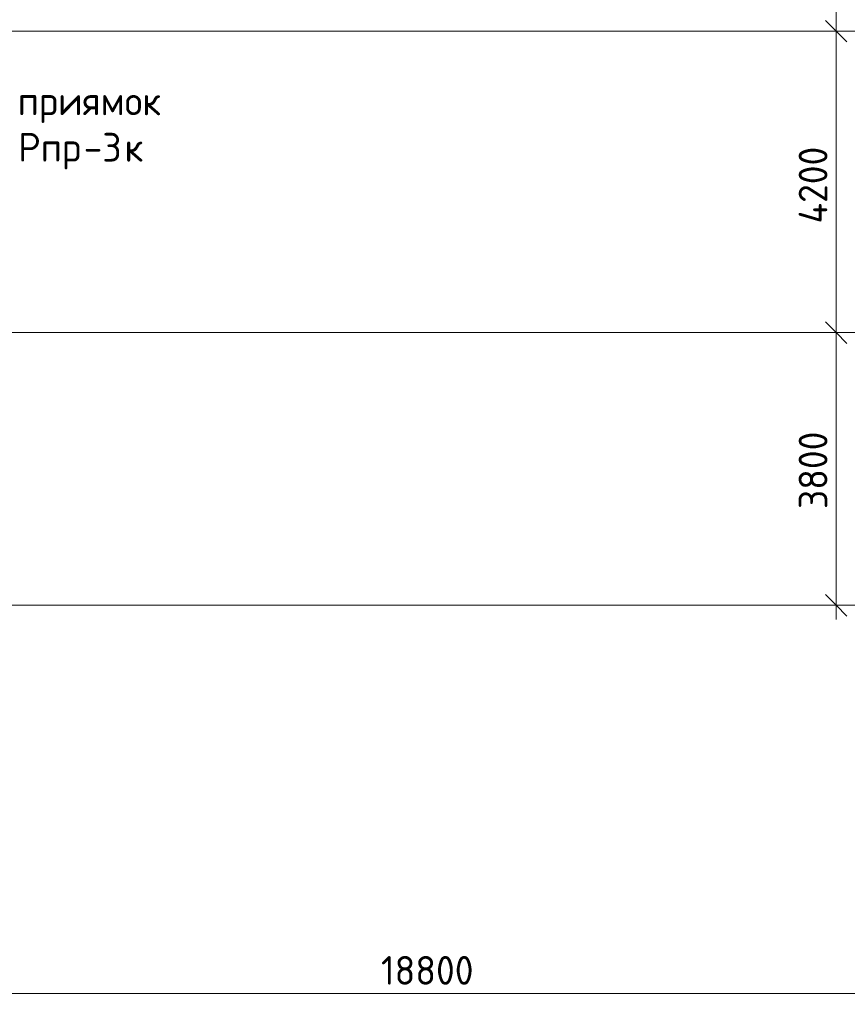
# Model space of a CAD drawing. Header units: millimetres. Extents: x -9064 to 167246, y -7619 to 134351.
# Tile 70 of 112: x 133277 to 144806, y -5560 to 8160. Entities that reach past the tile are written whole.
import ezdxf

# ---------------------------------------------------------------- set-up
doc = ezdxf.new("R2010")
doc.units = ezdxf.units.MM
doc.linetypes.add('4_ Штрихпунктир_ 10 х 2 мм', pattern=[14, 10, -2, 0, -2])
for name, color, linetype, lineweight in [('A-ANNO-DIMS', 7, 'Continuous', 5), ('A-ANNO-DIMS-200', 7, 'Continuous', 5), ('G-ANNO-TEXT', 7, 'Continuous', 5), ('M-EQPM-IDEN', 7, 'Continuous', 5), ('S-GRID', 7, 'Continuous', 5)]:
    doc.layers.add(name, color=color, linetype=linetype, lineweight=lineweight)
doc.styles.add('GOST Common_2', font='GOST_Common.ttf', dxfattribs={"height": 400})
doc.dimstyles.new('2_мм', dxfattribs={"dimscale": 304.8, "dimtxt": 402.285999, "dimasz": 0.984252, "dimexe": 0.656168, "dimexo": 0.984252, "dimgap": 0, "dimtad": 1, "dimdec": 0, "dimdsep": 46, "dimtxsty": 'GOST Common_2', "dimblk1": 'OBLIQUE', "dimblk2": 'OBLIQUE', "dimsah": 1, "dimcen": 0.09, "dimdle": 0.656168, "dimadec": 5, "dimazin": 2, "dimtfac": 1, "dimtdec": 4, "dimtix": 1, "dimtmove": 0, "dimatfit": 3, "dimfxl": 1, "dimtvp": 1, "dimtolj": 1, "dimtzin": 0, "dimarcsym": 2})

# ---------------------------------------------------------------- blocks, each defined once
blk = doc.blocks.new('DIMBLOCK56-Маркировочный план-схема -2 этажа на отм_-9_600')
at = {"layer": 'A-ANNO-DIMS-200', "lineweight": 25}
for p, q in [((144651, 3800), (144501, 3950)), ((144651, 3800), (144801, 3650)), ((144651, 0), (144501, 150)), ((144651, 0), (144801, -150))]:
    blk.add_line(p, q, dxfattribs=at)
at = {"layer": 'A-ANNO-DIMS-200'}
for p, q in [((144739, 3800), (144451, 3800)), ((144651, -200), (144651, 3800)), ((144651, 3800), (144739, 3800)), ((144739, 0), (144451, 0)), ((144651, 0), (144739, 0))]:
    blk.add_line(p, q, dxfattribs=at)
at = {"layer": 'A-ANNO-DIMS-200', "color": 0, "insert": (144129, 1341), "char_height": 400, "width": 1341.86, "attachment_point": 1, "rotation": 90, "line_spacing_factor": 1.022761, "style": 'GOST Common_2'}
blk.add_mtext('3800', dxfattribs=at)
blk = doc.blocks.new('_Oblique')
at = {"color": 0, "linetype": 'ByBlock', "lineweight": -2}
blk.add_line((-0.5, -0.5), (0.5, 0.5), dxfattribs=at)
blk = doc.blocks.new('DIMBLOCK57-Маркировочный план-схема -2 этажа на отм_-9_600')
at = {"layer": 'A-ANNO-DIMS-200', "lineweight": 25}
for p, q in [((144651, 8000), (144501, 8150)), ((144651, 8000), (144801, 7850)), ((144651, 3800), (144501, 3950)), ((144651, 3800), (144801, 3650))]:
    blk.add_line(p, q, dxfattribs=at)
at = {"layer": 'A-ANNO-DIMS-200'}
for p, q in [((144739, 8000), (144451, 8000)), ((144651, 3800), (144651, 8000)), ((144651, 8000), (144739, 8000)), ((144739, 3800), (144451, 3800)), ((144651, 3800), (144739, 3800))]:
    blk.add_line(p, q, dxfattribs=at)
at = {"layer": 'A-ANNO-DIMS-200', "color": 0, "insert": (144129, 5320), "char_height": 400, "width": 1390.95, "attachment_point": 1, "rotation": 90, "line_spacing_factor": 1.022761, "style": 'GOST Common_2'}
blk.add_mtext('4200', dxfattribs=at)
blk = doc.blocks.new('DIMBLOCK58-Маркировочный план-схема -2 этажа на отм_-9_600')
at = {"layer": 'A-ANNO-DIMS-200', "lineweight": 25}
for p, q in [((144651, 11700), (144501, 11850)), ((144651, 11700), (144801, 11550)), ((144651, 8000), (144501, 8150)), ((144651, 8000), (144801, 7850))]:
    blk.add_line(p, q, dxfattribs=at)
at = {"layer": 'A-ANNO-DIMS-200'}
for p, q in [((144739, 11700), (144451, 11700)), ((144651, 8000), (144651, 11700)), ((144651, 11700), (144739, 11700)), ((144739, 8000), (144451, 8000)), ((144651, 8000), (144739, 8000))]:
    blk.add_line(p, q, dxfattribs=at)
at = {"layer": 'A-ANNO-DIMS-200', "color": 0, "insert": (144129, 9291), "char_height": 400, "width": 1341.86, "attachment_point": 1, "rotation": 90, "line_spacing_factor": 1.022761, "style": 'GOST Common_2'}
blk.add_mtext('3700', dxfattribs=at)
blk = doc.blocks.new('DIMBLOCK165-Маркировочный план-схема -2 этажа на отм_-9_600')
at = {"layer": 'A-ANNO-DIMS-200'}
for p, q in [((129570, -5498), (129570, -5210)), ((148370, -5498), (148370, -5210)), ((129570, -5410), (148570, -5410)), ((129570, -5410), (129570, -5498)), ((148370, -5410), (148370, -5498))]:
    blk.add_line(p, q, dxfattribs=at)
at = {"layer": 'A-ANNO-DIMS-200', "lineweight": 25}
for p, q in [((129570, -5410), (129720, -5260)), ((148370, -5410), (148520, -5260)), ((129570, -5410), (129420, -5560)), ((148370, -5410), (148220, -5560))]:
    blk.add_line(p, q, dxfattribs=at)
at = {"layer": 'A-ANNO-DIMS-200', "color": 0, "insert": (138309, -4887), "char_height": 400, "width": 1587.33, "attachment_point": 1, "line_spacing_factor": 1.022761, "style": 'GOST Common_2'}
blk.add_mtext('18800', dxfattribs=at)

msp = doc.modelspace()

# ---------------------------------------------------------------- linework, layer by layer
at = {"layer": 'S-GRID', "linetype": '4_ Штрихпунктир_ 10 х 2 мм'}
for p, q in [((145570, 8000), (104974.8, 8000)), ((145570, 3800), (104974.8, 3800)), ((145977.5, 0), (104974.8, 0)), ((156296.3, 0), (104974.8, 0))]:
    msp.add_line(p, q, dxfattribs=at)

# ---------------------------------------------------------------- texts
at = {"layer": 'G-ANNO-TEXT', "insert": (133247.9, 7228.7), "char_height": 400, "width": 2501.265, "attachment_point": 1, "style": 'GOST Common_2'}
msp.add_mtext('приямок', dxfattribs=at)
at = {"layer": 'M-EQPM-IDEN', "char_height": 400, "attachment_point": 1, "style": 'GOST Common_2'}
for s, insert, width in [('-3', (134168, 6582.2), 689.451), ('Рпр', (133255.2, 6582.2), 1106.329), ('\\fGOST Common|b0|i0|c204|p34|;к', (134736.9, 6582.2), 352.742)]:
    msp.add_mtext(s, dxfattribs=dict(at, insert=insert, width=width))

# ---------------------------------------------------------------- dimensions: what is measured, and where the dimension line sits
at = {"layer": 'A-ANNO-DIMS'}
for base, p1, p2, override, picture, middle in [((144651.3, 11700), (144439.1, 8000), (144439.1, 11700), {"dimpost": '<>', "dimfxl": 3700}, 'DIMBLOCK58-Маркировочный план-схема -2 этажа на отм_-9_600', (144451.3, 9850)), ((144651.3, 8000), (144439.1, 3800), (144439.1, 8000), {"dimpost": '<>', "dimfxl": 4200}, 'DIMBLOCK57-Маркировочный план-схема -2 этажа на отм_-9_600', (144451.3, 5900)), ((144651.3, 3800), (144439.1, 0), (144439.1, 3800), {"dimpost": '<>', "dimfxl": 3800}, 'DIMBLOCK56-Маркировочный план-схема -2 этажа на отм_-9_600', (144451.3, 1900))]:
    dim = msp.add_linear_dim(base=base, p1=p1, p2=p2, angle=90, dimstyle='2_мм', override=override, dxfattribs=at)
    dim.commit()
    dim.dimension.update_dxf_attribs({"geometry": picture, "text_midpoint": middle})
dim = msp.add_linear_dim(base=(148370, -5410), p1=(129570, -5197.8), p2=(148370, -5197.8), dimstyle='2_мм', override={"dimpost": '<>', "dimfxl": 18800}, dxfattribs=at)
dim.commit()
dim.dimension.update_dxf_attribs({"geometry": 'DIMBLOCK165-Маркировочный план-схема -2 этажа на отм_-9_600', "text_midpoint": (138970, -5210)})

doc.saveas('drawing.dxf')
